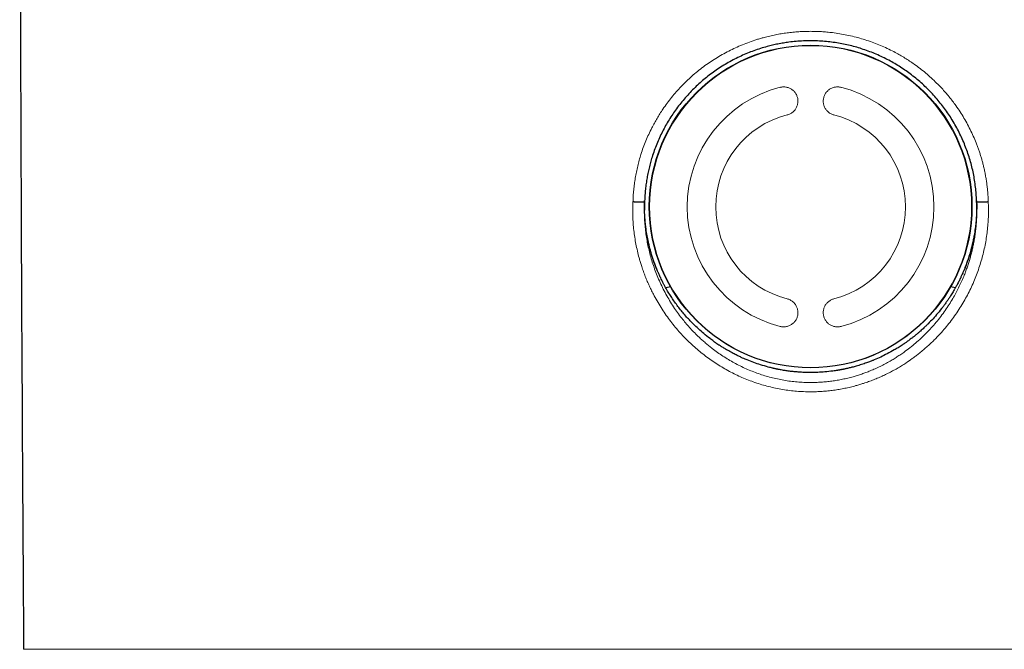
# Model space of a CAD drawing. Header units: millimetres. Extents: x 8 to 674, y 12 to 492.
# Tile 17 of 24: x 327 to 358, y 455 to 475. Entities that reach past the tile are written whole.
import ezdxf

# ---------------------------------------------------------------- set-up
doc = ezdxf.new("R2010")
doc.units = ezdxf.units.MM

msp = doc.modelspace()

# ---------------------------------------------------------------- linework, layer by layer
at = {"color": 7, "linetype": 'Continuous', "lineweight": 30}
for p, q in [((346.25, 469.265), (346.254, 469.449)), ((346.252, 469.398), (346.252, 469.398)), ((356.746, 469.439), (356.75, 469.263)), ((356.748, 469.398), (356.748, 469.398)), ((347.079, 466.721), (346.924, 466.692)), ((356.077, 466.692), (355.921, 466.721))]:
    msp.add_line(p, q, dxfattribs=at)
at = {"color": 252, "linetype": 'Continuous', "lineweight": 0}
for p, q in [((326.624, 455.263), (351.5, 455.263)), ((351.5, 455.263), (376.376, 455.263))]:
    msp.add_line(p, q, dxfattribs=at)
at = {"color": 7, "linetype": 'Continuous', "lineweight": 30}
msp.add_circle((351.5, 469.264), 5.1, dxfattribs=at)
at = {"color": 252, "linetype": 'Continuous', "lineweight": 0}
msp.add_circle((351.5, 469.259), 5.089, dxfattribs=at)
at = {"color": 7, "linetype": 'Continuous', "lineweight": 30}
msp.add_arc((5326.5, 490.408), 5000, 180.005186, 180.402735, dxfattribs=at)
at = {"color": 252, "linetype": 'Continuous', "lineweight": 0}
for centre, radius, start, end in [((351.5, 469.253), 3.9, 104.2614, 255.7386), ((351.5, 469.253), 3.9, 284.2614, 75.7386), ((351.5, 469.252), 3, 104.2614, 255.7386), ((351.5, 469.252), 3, 284.2614, 75.7386)]:
    msp.add_arc(centre, radius, start, end, dxfattribs=at)
for points, knots in [([(345.885, 469.408), (345.887, 469.471), (345.892, 469.597), (345.907, 469.787), (345.929, 469.976), (345.957, 470.165), (345.992, 470.353), (346.034, 470.542), (346.082, 470.728), (346.14, 470.924), (346.209, 471.127), (346.291, 471.338), (346.381, 471.546), (346.472, 471.734), (346.561, 471.902), (346.646, 472.052), (346.736, 472.199), (346.842, 472.36), (346.964, 472.533), (347.105, 472.715), (347.253, 472.891), (347.409, 473.062), (347.573, 473.226), (347.746, 473.385), (347.925, 473.538), (348.112, 473.684), (348.305, 473.821), (348.502, 473.949), (348.703, 474.069), (348.91, 474.181), (349.124, 474.284), (349.343, 474.38), (349.568, 474.466), (349.759, 474.531), (349.914, 474.578), (350.051, 474.616), (350.21, 474.655), (350.39, 474.694), (350.571, 474.727), (350.755, 474.755), (350.939, 474.776), (351.126, 474.791), (351.313, 474.801), (351.438, 474.802), (351.5, 474.803)], [0, 0, 0, 0, 0.0219355, 0.0438709, 0.0659176, 0.0879642, 0.110238, 0.1325117, 0.1549001, 0.1772886, 0.2034477, 0.2296069, 0.2559474, 0.282288, 0.3023, 0.3223121, 0.3424026, 0.3624931, 0.3895091, 0.4161947, 0.4429709, 0.4697926, 0.4969431, 0.5241406, 0.551673, 0.5792542, 0.6069337, 0.6340646, 0.6612899, 0.6885625, 0.7161818, 0.743851, 0.7718755, 0.7999525, 0.8140414, 0.828137, 0.8494289, 0.8707208, 0.8921063, 0.9134918, 0.9350698, 0.9566477, 0.9783239, 1, 1, 1, 1]), ([(351.5, 474.803), (351.557, 474.802), (351.672, 474.801), (351.844, 474.793), (352.017, 474.78), (352.209, 474.76), (352.42, 474.729), (352.65, 474.687), (352.88, 474.634), (353.109, 474.572), (353.333, 474.501), (353.551, 474.422), (353.763, 474.335), (353.972, 474.239), (354.161, 474.143), (354.33, 474.049), (354.481, 473.959), (354.628, 473.865), (354.79, 473.755), (354.962, 473.628), (355.143, 473.482), (355.317, 473.329), (355.485, 473.17), (355.633, 473.016), (355.764, 472.871), (355.877, 472.736), (355.987, 472.597), (356.104, 472.438), (356.226, 472.26), (356.35, 472.061), (356.464, 471.859), (356.57, 471.65), (356.668, 471.437), (356.742, 471.254), (356.798, 471.105), (356.837, 470.991), (356.873, 470.877), (356.908, 470.762), (356.94, 470.645), (356.97, 470.522), (357, 470.391), (357.027, 470.253), (357.051, 470.114), (357.071, 469.974), (357.088, 469.834), (357.101, 469.692), (357.111, 469.55), (357.114, 469.455), (357.115, 469.408)], [0, 0, 0, 0, 0.019914, 0.039828, 0.059819, 0.079811, 0.106807, 0.133852, 0.161236, 0.188669, 0.216202, 0.242777, 0.269352, 0.296106, 0.322861, 0.343183, 0.363506, 0.383907, 0.404309, 0.43174, 0.458596, 0.485452, 0.512491, 0.53953, 0.560073, 0.580617, 0.601243, 0.621869, 0.64961, 0.676507, 0.7035, 0.730542, 0.757938, 0.785385, 0.799293, 0.8132, 0.827135, 0.84107, 0.855057, 0.86905, 0.885328, 0.901606, 0.917928, 0.934251, 0.950665, 0.967079, 0.98354, 1, 1, 1, 1]), ([(350.539, 473.032), (350.555, 473.036), (350.588, 473.043), (350.638, 473.047), (350.688, 473.045), (350.738, 473.038), (350.786, 473.026), (350.833, 473.008), (350.878, 472.985), (350.92, 472.957), (350.958, 472.925), (350.993, 472.888), (351.024, 472.848), (351.05, 472.804), (351.071, 472.758), (351.086, 472.709), (351.097, 472.659), (351.101, 472.608), (351.099, 472.557), (351.092, 472.506), (351.079, 472.456), (351.06, 472.409), (351.037, 472.363), (351.008, 472.321), (350.975, 472.283), (350.938, 472.248), (350.897, 472.218), (350.853, 472.193), (350.808, 472.172), (350.776, 472.163), (350.761, 472.159)], [0, 0, 0, 0, 0.035265, 0.070644, 0.10591, 0.141164, 0.17653, 0.211786, 0.247274, 0.282873, 0.318362, 0.354271, 0.390294, 0.426204, 0.462397, 0.498706, 0.534899, 0.571132, 0.607481, 0.643713, 0.679784, 0.715971, 0.752041, 0.78786, 0.823795, 0.859613, 0.895195, 0.930891, 0.966473, 1, 1, 1, 1]), ([(352.239, 472.159), (352.223, 472.164), (352.191, 472.173), (352.145, 472.194), (352.101, 472.219), (352.061, 472.249), (352.024, 472.284), (351.991, 472.322), (351.963, 472.364), (351.94, 472.408), (351.921, 472.455), (351.908, 472.504), (351.901, 472.554), (351.899, 472.605), (351.903, 472.655), (351.913, 472.705), (351.928, 472.754), (351.948, 472.801), (351.974, 472.845), (352.005, 472.886), (352.04, 472.923), (352.079, 472.956), (352.121, 472.985), (352.167, 473.008), (352.215, 473.026), (352.264, 473.039), (352.315, 473.046), (352.365, 473.047), (352.414, 473.043), (352.446, 473.036), (352.461, 473.032)], [0, 0, 0, 0, 0.0354268, 0.0709669, 0.106394, 0.1418169, 0.1773525, 0.2127762, 0.2482842, 0.2839047, 0.3194138, 0.3551302, 0.3909593, 0.4266768, 0.4626467, 0.4987303, 0.5347009, 0.5708837, 0.6071814, 0.6433638, 0.6796053, 0.7159629, 0.7522028, 0.7882588, 0.8244313, 0.860485, 0.8961439, 0.9319183, 0.9675757, 1, 1, 1, 1]), ([(351.5, 463.406), (351.426, 463.406), (351.278, 463.408), (351.057, 463.423), (350.836, 463.445), (350.616, 463.477), (350.395, 463.519), (350.175, 463.569), (349.957, 463.629), (349.743, 463.698), (349.534, 463.774), (349.33, 463.858), (349.13, 463.95), (348.932, 464.051), (348.737, 464.16), (348.546, 464.277), (348.36, 464.401), (348.177, 464.534), (347.999, 464.675), (347.825, 464.823), (347.657, 464.979), (347.494, 465.143), (347.337, 465.314), (347.185, 465.492), (347.041, 465.677), (346.902, 465.87), (346.77, 466.07), (346.646, 466.277), (346.542, 466.466), (346.457, 466.636), (346.387, 466.784), (346.322, 466.935), (346.26, 467.088), (346.203, 467.244), (346.154, 467.389), (346.113, 467.522), (346.07, 467.673), (346.024, 467.856), (345.978, 468.072), (345.94, 468.29), (345.911, 468.51), (345.89, 468.733), (345.879, 468.958), (345.876, 469.183), (345.882, 469.333), (345.885, 469.408)], [0, 0, 0, 0, 0.02409, 0.048202, 0.072315, 0.096406, 0.120959, 0.145522, 0.170075, 0.194896, 0.218911, 0.242945, 0.26698, 0.290995, 0.315479, 0.339982, 0.364486, 0.388971, 0.413888, 0.438902, 0.463916, 0.489251, 0.514586, 0.540248, 0.565909, 0.591673, 0.617974, 0.644386, 0.670798, 0.688657, 0.70652, 0.724379, 0.742501, 0.760626, 0.778748, 0.792405, 0.806063, 0.830058, 0.854071, 0.878084, 0.902078, 0.926549, 0.95104, 0.975531, 1, 1, 1, 1]), ([(357.115, 469.408), (357.117, 469.378), (357.122, 469.274), (357.124, 469.096), (357.118, 468.875), (357.103, 468.652), (357.079, 468.43), (357.046, 468.206), (357.004, 467.983), (356.953, 467.761), (356.893, 467.54), (356.824, 467.32), (356.746, 467.102), (356.659, 466.887), (356.563, 466.674), (356.457, 466.464), (356.342, 466.257), (356.219, 466.054), (356.087, 465.854), (355.945, 465.659), (355.795, 465.468), (355.654, 465.303), (355.524, 465.163), (355.409, 465.045), (355.291, 464.93), (355.168, 464.818), (355.042, 464.709), (354.923, 464.613), (354.812, 464.527), (354.68, 464.43), (354.534, 464.329), (354.375, 464.228), (354.235, 464.144), (354.093, 464.065), (353.947, 463.989), (353.798, 463.917), (353.647, 463.849), (353.492, 463.785), (353.335, 463.726), (353.189, 463.676), (353.055, 463.634), (352.916, 463.594), (352.759, 463.554), (352.583, 463.515), (352.406, 463.482), (352.227, 463.454), (352.047, 463.432), (351.865, 463.417), (351.683, 463.407), (351.561, 463.406), (351.5, 463.406)], [0, 0, 0, 0, 0.009836, 0.033919, 0.058012, 0.082096, 0.106547, 0.130998, 0.155809, 0.180632, 0.205444, 0.230647, 0.255861, 0.281065, 0.306644, 0.332224, 0.358143, 0.384062, 0.410087, 0.436569, 0.463164, 0.489759, 0.507744, 0.525732, 0.543717, 0.561965, 0.580217, 0.598465, 0.612217, 0.625969, 0.65245, 0.670184, 0.687922, 0.705657, 0.723673, 0.741694, 0.759711, 0.778024, 0.796341, 0.814654, 0.828465, 0.842275, 0.861848, 0.881431, 0.901014, 0.920586, 0.940434, 0.960293, 0.980153, 1, 1, 1, 1]), ([(346.246, 469.145), (346.246, 469.09), (346.246, 468.965), (346.256, 468.769), (346.275, 468.559), (346.302, 468.349), (346.337, 468.139), (346.38, 467.93), (346.433, 467.718), (346.495, 467.503), (346.568, 467.286), (346.65, 467.071), (346.742, 466.858), (346.843, 466.648), (346.954, 466.441), (347.073, 466.239), (347.198, 466.046), (347.326, 465.865), (347.452, 465.7), (347.578, 465.547), (347.705, 465.404), (347.836, 465.265), (347.96, 465.144), (348.074, 465.038), (348.178, 464.947), (348.284, 464.858), (348.41, 464.759), (348.558, 464.65), (348.728, 464.533), (348.904, 464.423), (349.085, 464.319), (349.27, 464.223), (349.46, 464.133), (349.655, 464.051), (349.851, 463.978), (350.049, 463.914), (350.249, 463.857), (350.452, 463.809), (350.657, 463.769), (350.865, 463.738), (351.075, 463.715), (351.287, 463.701), (351.485, 463.697), (351.668, 463.7), (351.837, 463.709), (352.005, 463.723), (352.173, 463.743), (352.341, 463.769), (352.509, 463.801), (352.676, 463.839), (352.832, 463.88), (352.979, 463.923), (353.115, 463.967), (353.25, 464.016), (353.393, 464.071), (353.544, 464.136), (353.702, 464.209), (353.858, 464.289), (354.003, 464.369), (354.137, 464.449), (354.262, 464.527), (354.384, 464.61), (354.526, 464.711), (354.687, 464.834), (354.863, 464.981), (355.033, 465.136), (355.197, 465.299), (355.356, 465.47), (355.508, 465.649), (355.653, 465.835), (355.787, 466.023), (355.909, 466.211), (356.017, 466.391), (356.115, 466.568), (356.202, 466.741), (356.284, 466.916), (356.352, 467.079), (356.409, 467.226), (356.456, 467.359), (356.5, 467.492), (356.541, 467.626), (356.577, 467.76), (356.611, 467.893), (356.641, 468.028), (356.669, 468.173), (356.695, 468.329), (356.717, 468.495), (356.735, 468.662), (356.747, 468.821), (356.753, 468.972), (356.755, 469.073), (356.755, 469.128), (356.755, 469.135)], [0, 0, 0, 0, 0.009813, 0.022337, 0.034861, 0.047466, 0.060071, 0.072788, 0.085524, 0.099138, 0.112776, 0.126523, 0.140295, 0.154239, 0.168208, 0.182289, 0.196394, 0.209288, 0.222202, 0.23359, 0.244978, 0.256421, 0.267865, 0.276118, 0.284372, 0.292647, 0.300922, 0.313211, 0.325517, 0.337929, 0.350341, 0.362834, 0.375326, 0.387934, 0.400565, 0.412841, 0.425138, 0.437557, 0.449976, 0.462487, 0.474997, 0.487637, 0.500303, 0.510285, 0.52028, 0.530342, 0.540405, 0.550517, 0.560628, 0.570808, 0.581, 0.589521, 0.598041, 0.606589, 0.615138, 0.62552, 0.635902, 0.646333, 0.656763, 0.665559, 0.674355, 0.683177, 0.692, 0.705663, 0.71935, 0.733149, 0.746973, 0.760974, 0.775, 0.78914, 0.803306, 0.816359, 0.829432, 0.840962, 0.852492, 0.864078, 0.875664, 0.884023, 0.892381, 0.900761, 0.909141, 0.917337, 0.925533, 0.93375, 0.941967, 0.951926, 0.961886, 0.971885, 0.981884, 0.990303, 0.998722, 1, 1, 1, 1]), ([(350.761, 466.344), (350.777, 466.34), (350.809, 466.33), (350.855, 466.309), (350.899, 466.284), (350.939, 466.254), (350.976, 466.22), (351.009, 466.181), (351.037, 466.14), (351.06, 466.095), (351.079, 466.048), (351.092, 465.999), (351.099, 465.95), (351.101, 465.899), (351.097, 465.849), (351.087, 465.799), (351.072, 465.75), (351.052, 465.704), (351.026, 465.66), (350.995, 465.619), (350.96, 465.582), (350.921, 465.549), (350.879, 465.52), (350.833, 465.497), (350.785, 465.479), (350.736, 465.466), (350.685, 465.46), (350.635, 465.459), (350.586, 465.463), (350.554, 465.47), (350.539, 465.473)], [0, 0, 0, 0, 0.035427, 0.070967, 0.106394, 0.141817, 0.177353, 0.212776, 0.248284, 0.283905, 0.319414, 0.35513, 0.390959, 0.426677, 0.462647, 0.49873, 0.534701, 0.570884, 0.607181, 0.643364, 0.679605, 0.715963, 0.752203, 0.788259, 0.824431, 0.860485, 0.896144, 0.931918, 0.967576, 1, 1, 1, 1]), ([(352.461, 465.473), (352.445, 465.469), (352.412, 465.462), (352.362, 465.458), (352.312, 465.46), (352.262, 465.467), (352.214, 465.479), (352.167, 465.497), (352.122, 465.52), (352.08, 465.548), (352.042, 465.58), (352.007, 465.616), (351.976, 465.657), (351.95, 465.7), (351.929, 465.747), (351.914, 465.795), (351.903, 465.845), (351.899, 465.896), (351.901, 465.947), (351.908, 465.998), (351.921, 466.047), (351.94, 466.095), (351.963, 466.14), (351.992, 466.182), (352.025, 466.221), (352.062, 466.255), (352.103, 466.285), (352.147, 466.311), (352.192, 466.331), (352.224, 466.34), (352.239, 466.344)], [0, 0, 0, 0, 0.035265, 0.070644, 0.10591, 0.141164, 0.17653, 0.211786, 0.247274, 0.282873, 0.318362, 0.354271, 0.390294, 0.426204, 0.462397, 0.498706, 0.534899, 0.571132, 0.607481, 0.643713, 0.679784, 0.715971, 0.752041, 0.78786, 0.823795, 0.859613, 0.895195, 0.930891, 0.966473, 1, 1, 1, 1])]:
    msp.add_open_spline(points, degree=3, knots=knots, dxfattribs=at)
at = {"color": 7, "linetype": 'Continuous', "lineweight": 30}
for points, knots in [([(356.748, 469.398), (356.745, 469.469), (356.74, 469.612), (356.721, 469.826), (356.693, 470.039), (356.657, 470.251), (356.612, 470.463), (356.557, 470.674), (356.493, 470.885), (356.421, 471.093), (356.339, 471.299), (356.247, 471.504), (356.146, 471.706), (356.036, 471.904), (355.92, 472.094), (355.797, 472.276), (355.668, 472.451), (355.532, 472.621), (355.389, 472.786), (355.237, 472.946), (355.076, 473.102), (354.909, 473.25), (354.739, 473.389), (354.565, 473.519), (354.389, 473.641), (354.207, 473.755), (354.02, 473.862), (353.826, 473.963), (353.626, 474.056), (353.422, 474.141), (353.217, 474.217), (353.011, 474.283), (352.803, 474.341), (352.594, 474.39), (352.381, 474.431), (352.163, 474.463), (351.943, 474.486), (351.722, 474.5), (351.497, 474.505), (351.271, 474.5), (351.042, 474.485), (350.831, 474.462), (350.64, 474.434), (350.468, 474.402), (350.297, 474.365), (350.113, 474.319), (349.916, 474.261), (349.707, 474.19), (349.502, 474.111), (349.298, 474.022), (349.097, 473.924), (348.898, 473.816), (348.704, 473.7), (348.517, 473.578), (348.339, 473.449), (348.169, 473.315), (348.004, 473.175), (347.844, 473.026), (347.689, 472.87), (347.539, 472.705), (347.397, 472.534), (347.263, 472.36), (347.14, 472.184), (347.025, 472.005), (346.917, 471.822), (346.816, 471.633), (346.722, 471.438), (346.636, 471.237), (346.557, 471.033), (346.492, 470.838), (346.438, 470.653), (346.393, 470.479), (346.354, 470.304), (346.321, 470.126), (346.294, 469.946), (346.273, 469.764), (346.259, 469.581), (346.254, 469.459), (346.252, 469.398)], [0, 0, 0, 0, 0.013193, 0.026404, 0.03962, 0.052831, 0.066025, 0.079579, 0.093147, 0.106714, 0.120269, 0.134234, 0.148212, 0.162191, 0.176157, 0.189583, 0.203022, 0.21646, 0.229887, 0.243695, 0.257515, 0.271336, 0.285144, 0.298378, 0.311623, 0.324868, 0.338102, 0.351708, 0.365326, 0.378944, 0.392549, 0.405779, 0.41902, 0.432261, 0.445491, 0.45911, 0.472742, 0.486374, 0.499993, 0.514092, 0.528197, 0.542296, 0.553065, 0.563841, 0.574617, 0.585387, 0.598946, 0.612518, 0.62609, 0.639649, 0.653616, 0.667596, 0.681576, 0.695544, 0.708935, 0.722338, 0.735741, 0.749133, 0.762903, 0.776685, 0.790467, 0.804236, 0.817356, 0.830486, 0.843616, 0.856735, 0.870219, 0.883714, 0.897209, 0.910692, 0.92174, 0.932794, 0.943848, 0.954896, 0.966168, 0.977448, 0.988728, 1, 1, 1, 1]), ([(346.252, 469.398), (346.251, 469.397), (346.249, 469.397), (346.236, 469.397), (346.216, 469.397), (346.188, 469.398), (346.152, 469.398), (346.112, 469.4), (346.067, 469.401), (346.017, 469.403), (345.972, 469.404), (345.935, 469.406), (345.909, 469.407), (345.892, 469.407), (345.885, 469.408)], [0, 0, 0, 0, 0.092469, 0.187619, 0.280087, 0.375237, 0.467707, 0.562858, 0.655334, 0.750491, 0.852396, 0.904984, 0.958048, 1, 1, 1, 1]), ([(346.252, 469.398), (346.249, 469.328), (346.245, 469.244), (346.246, 469.16), (346.246, 469.145)], [0, 0, 0, 0, 0.826697, 1, 1, 1, 1]), ([(346.25, 469.265), (346.25, 469.285), (346.25, 469.324), (346.251, 469.363), (346.251, 469.382)], [0, 0, 0, 0, 0.5105795, 1, 1, 1, 1]), ([(357.115, 469.408), (357.108, 469.408), (357.083, 469.407), (357.047, 469.405), (357.01, 469.404), (356.975, 469.403), (356.934, 469.401), (356.889, 469.4), (356.848, 469.399), (356.813, 469.398), (356.785, 469.397), (356.764, 469.397), (356.751, 469.397), (356.749, 469.397), (356.748, 469.398)], [0, 0, 0, 0, 0.041977, 0.14387, 0.196451, 0.249509, 0.341985, 0.437141, 0.529611, 0.624763, 0.717231, 0.812381, 0.90485, 1, 1, 1, 1]), ([(356.755, 469.135), (356.754, 469.175), (356.754, 469.263), (356.75, 469.35), (356.748, 469.398)], [0, 0, 0, 0, 0.459075, 1, 1, 1, 1]), ([(356.748, 469.389), (356.749, 469.384), (356.749, 469.362), (356.75, 469.319), (356.75, 469.282), (356.75, 469.263)], [0, 0, 0, 0, 0.102692, 0.550817, 1, 1, 1, 1]), ([(346.649, 467.256), (346.632, 467.299), (346.597, 467.386), (346.548, 467.517), (346.503, 467.65), (346.456, 467.806), (346.407, 467.985), (346.36, 468.187), (346.321, 468.392), (346.293, 468.585), (346.273, 468.765), (346.26, 468.931), (346.251, 469.098), (346.25, 469.209), (346.25, 469.265)], [0, 0, 0, 0, 0.067869, 0.135786, 0.20385, 0.271963, 0.372635, 0.473465, 0.574774, 0.676246, 0.756978, 0.837793, 0.918855, 1, 1, 1, 1]), ([(356.75, 469.263), (356.75, 469.232), (356.749, 469.132), (356.743, 468.963), (356.727, 468.757), (356.703, 468.552), (356.674, 468.369), (356.643, 468.208), (356.613, 468.069), (356.579, 467.932), (356.541, 467.794), (356.499, 467.658), (356.453, 467.522), (356.404, 467.387), (356.368, 467.298), (356.35, 467.254)], [0, 0, 0, 0, 0.045308, 0.145195, 0.245235, 0.345747, 0.446418, 0.51508, 0.583792, 0.652655, 0.721569, 0.791046, 0.860576, 0.930261, 1, 1, 1, 1]), ([(356.75, 469.263), (356.749, 469.186), (356.747, 469.032), (356.731, 468.801), (356.706, 468.572), (356.67, 468.344), (356.625, 468.118), (356.571, 467.897), (356.507, 467.679), (356.434, 467.464), (356.378, 467.324), (356.35, 467.254)], [0, 0, 0, 0, 0.112, 0.224, 0.336, 0.447999, 0.559999, 0.669999, 0.78, 0.89, 1, 1, 1, 1]), ([(347.787, 465.553), (347.708, 465.635), (347.549, 465.799), (347.331, 466.067), (347.166, 466.297), (347.044, 466.486), (346.957, 466.63), (346.887, 466.756), (346.833, 466.858), (346.796, 466.932), (346.763, 467.001), (346.734, 467.062), (346.71, 467.115), (346.69, 467.16), (346.673, 467.199), (346.66, 467.23), (346.652, 467.249), (346.649, 467.256)], [0, 0, 0, 0, 0.165771, 0.332745, 0.500924, 0.578496, 0.660033, 0.745535, 0.787753, 0.828919, 0.865817, 0.898449, 0.926817, 0.950921, 0.970761, 0.988133, 1, 1, 1, 1]), ([(356.35, 467.254), (356.347, 467.246), (356.339, 467.228), (356.325, 467.195), (356.306, 467.151), (356.279, 467.09), (356.241, 467.007), (356.189, 466.902), (356.136, 466.799), (356.085, 466.706), (356.043, 466.631), (356.003, 466.565), (355.964, 466.501), (355.927, 466.441), (355.892, 466.388), (355.862, 466.342), (355.833, 466.3), (355.803, 466.257), (355.773, 466.213), (355.742, 466.17), (355.71, 466.128), (355.638, 466.032), (355.527, 465.893), (355.371, 465.715), (355.265, 465.606), (355.212, 465.551)], [0, 0, 0, 0, 0.011774, 0.029137, 0.052088, 0.080629, 0.127379, 0.184072, 0.250708, 0.296606, 0.338349, 0.375935, 0.409363, 0.447465, 0.478174, 0.50149, 0.527057, 0.552679, 0.578355, 0.604086, 0.629872, 0.655712, 0.778242, 0.888651, 1, 1, 1, 1]), ([(349.49, 464.414), (349.469, 464.423), (349.423, 464.442), (349.345, 464.476), (349.252, 464.519), (349.143, 464.572), (349.04, 464.625), (348.949, 464.675), (348.879, 464.715), (348.816, 464.752), (348.76, 464.785), (348.712, 464.815), (348.671, 464.841), (348.636, 464.864), (348.607, 464.883), (348.583, 464.899), (348.562, 464.913), (348.541, 464.927), (348.519, 464.942), (348.498, 464.957), (348.477, 464.972), (348.456, 464.986), (348.404, 465.024), (348.291, 465.108), (348.128, 465.238), (347.95, 465.393), (347.841, 465.5), (347.787, 465.553)], [0, 0, 0, 0, 0.032399, 0.073506, 0.12332, 0.181844, 0.249077, 0.292508, 0.331953, 0.36741, 0.398879, 0.426361, 0.449855, 0.46936, 0.487075, 0.499361, 0.511845, 0.524333, 0.536825, 0.54932, 0.56182, 0.574324, 0.586832, 0.655692, 0.778945, 0.889318, 1, 1, 1, 1]), ([(355.212, 465.551), (355.204, 465.544), (355.187, 465.527), (355.158, 465.498), (355.122, 465.463), (355.078, 465.422), (355.027, 465.375), (354.968, 465.322), (354.901, 465.264), (354.828, 465.203), (354.755, 465.144), (354.685, 465.09), (354.623, 465.043), (354.567, 465.003), (354.518, 464.968), (354.477, 464.94), (354.444, 464.917), (354.417, 464.899), (354.394, 464.883), (354.372, 464.869), (354.351, 464.855), (354.329, 464.841), (354.307, 464.828), (354.285, 464.814), (354.231, 464.78), (354.11, 464.708), (353.929, 464.608), (353.717, 464.503), (353.578, 464.443), (353.508, 464.413)], [0, 0, 0, 0, 0.015105, 0.034867, 0.059284, 0.088358, 0.122088, 0.160475, 0.203519, 0.251221, 0.298399, 0.341002, 0.379027, 0.412476, 0.441347, 0.465639, 0.485352, 0.500486, 0.512945, 0.525408, 0.537874, 0.550344, 0.562818, 0.575296, 0.587777, 0.656488, 0.779462, 0.889577, 1, 1, 1, 1]), ([(351.499, 464.014), (351.482, 464.014), (351.443, 464.014), (351.378, 464.015), (351.299, 464.018), (351.207, 464.022), (351.1, 464.029), (350.998, 464.038), (350.906, 464.047), (350.832, 464.056), (350.764, 464.066), (350.703, 464.075), (350.64, 464.085), (350.578, 464.095), (350.521, 464.106), (350.482, 464.114), (350.452, 464.12), (350.427, 464.125), (350.402, 464.13), (350.377, 464.136), (350.351, 464.141), (350.326, 464.147), (350.263, 464.162), (350.127, 464.196), (349.927, 464.254), (349.702, 464.329), (349.561, 464.386), (349.49, 464.414)], [0, 0, 0, 0, 0.024869, 0.056413, 0.094632, 0.139528, 0.191105, 0.249362, 0.289094, 0.325536, 0.358688, 0.388549, 0.415117, 0.452082, 0.479901, 0.498573, 0.511077, 0.523585, 0.536097, 0.548613, 0.561134, 0.573658, 0.586187, 0.655163, 0.778621, 0.889166, 1, 1, 1, 1]), ([(353.508, 464.413), (353.497, 464.409), (353.473, 464.399), (353.432, 464.382), (353.384, 464.364), (353.328, 464.342), (353.263, 464.319), (353.19, 464.293), (353.109, 464.266), (353.027, 464.241), (352.947, 464.217), (352.876, 464.197), (352.81, 464.18), (352.751, 464.165), (352.695, 464.152), (352.642, 464.14), (352.594, 464.129), (352.556, 464.121), (352.527, 464.115), (352.503, 464.111), (352.48, 464.106), (352.458, 464.102), (352.436, 464.098), (352.414, 464.094), (352.391, 464.09), (352.369, 464.086), (352.307, 464.076), (352.169, 464.056), (351.962, 464.033), (351.726, 464.017), (351.575, 464.015), (351.499, 464.014)], [0, 0, 0, 0, 0.017037, 0.038149, 0.063334, 0.092591, 0.125919, 0.163314, 0.204777, 0.250305, 0.289367, 0.325274, 0.358029, 0.387631, 0.414083, 0.442718, 0.466432, 0.485227, 0.499104, 0.510065, 0.521027, 0.531991, 0.542957, 0.553924, 0.564893, 0.575863, 0.586835, 0.655834, 0.779194, 0.889511, 1, 1, 1, 1])]:
    msp.add_open_spline(points, degree=3, knots=knots, dxfattribs=at)
msp.add_open_spline([(346.649, 467.256), (346.617, 467.336), (346.554, 467.496), (346.474, 467.741), (346.405, 467.989), (346.349, 468.241), (346.304, 468.494), (346.273, 468.75), (346.254, 469.007), (346.251, 469.179), (346.25, 469.265)], degree=3, dxfattribs=at)

doc.saveas('drawing.dxf')
